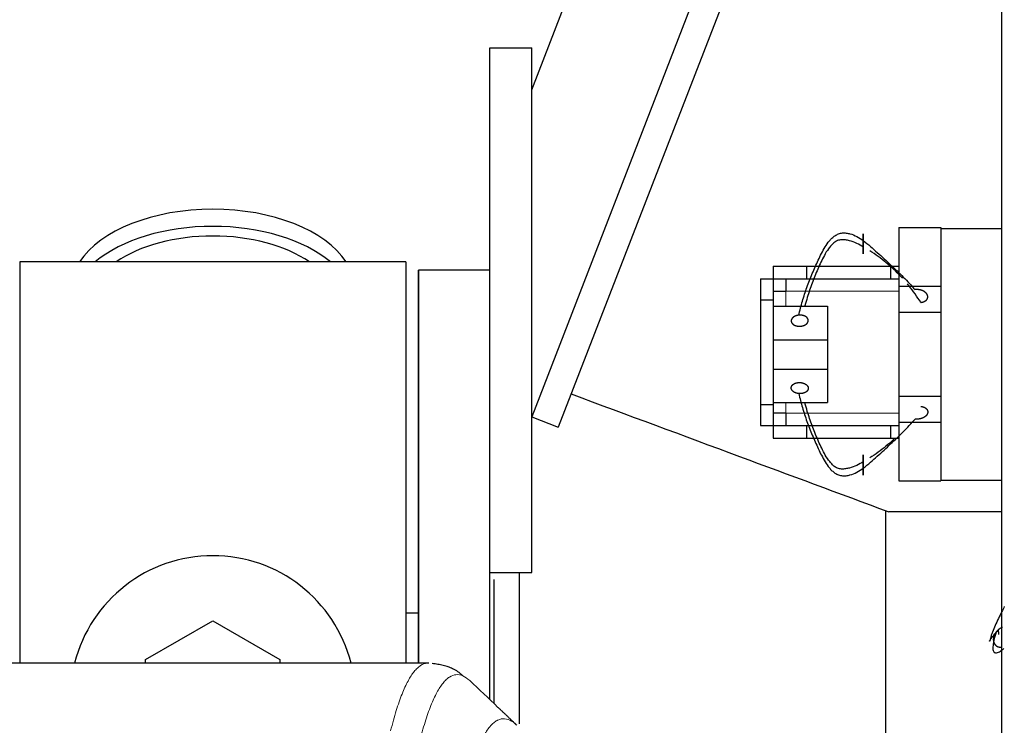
# Model space of a CAD drawing. Header units: inches. Extents: x 0 to 29700, y -16 to 21000.
# Tile 120 of 213: x 6777 to 7012, y 17187 to 17356. Entities that reach past the tile are written whole.
import ezdxf
from ezdxf.lldxf.tags import DXFTag

# ---------------------------------------------------------------- set-up
doc = ezdxf.new("R2010")
doc.units = ezdxf.units.IN
doc.layers.add('1', color=7, linetype='Continuous', true_color=0xffffff)
tags = doc.linetypes.add('DASHED', pattern=[25.72, 12.86, -12.86]).pattern_tags.tags
tags[6:7] = [DXFTag(74, 4), DXFTag(75, 0), DXFTag(340, '0'), DXFTag(46, 0.0), DXFTag(50, 0.0), DXFTag(44, 0.0), DXFTag(45, 0.0)]
tags[4:5] = [DXFTag(74, 4), DXFTag(75, 0), DXFTag(340, '0'), DXFTag(46, 0.0), DXFTag(50, 0.0), DXFTag(44, 0.0), DXFTag(45, 0.0)]

msp = doc.modelspace()

# ---------------------------------------------------------------- linework, layer by layer
at = {"layer": '1', "color": 2, "linetype": 'Continuous', "lineweight": 25}
for p, q in [((7011.127, 16803.4), (7011.127, 17603.4)), ((6899.128, 17338.902), (6991.996, 17578.898)), ((7011.126, 17550.395), (6899.127, 17260.958)), ((7011.126, 17531.597), (6905.453, 17258.51)), ((6889.127, 17223.9), (6889.127, 17348.9)), ((6889.127, 17348.9), (6899.127, 17348.9)), ((6899.127, 17223.9), (6899.127, 17348.9)), ((6986.627, 17306.1), (6986.627, 17292.1)), ((6986.627, 17306.1), (6996.627, 17306.1)), ((6996.627, 17306.1), (6996.627, 17305.9)), ((6996.627, 17305.9), (6996.627, 17290.927)), ((6996.627, 17305.9), (7011.127, 17305.9)), ((6869.127, 17297.9), (6777.127, 17297.9)), ((6777.127, 17297.9), (6777.127, 17202.3)), ((6869.127, 17297.9), (6869.127, 17202.3)), ((6889.127, 17295.9), (6872.127, 17295.9)), ((6872.127, 17202.302), (6872.127, 17295.9)), ((6956.629, 17296.9), (6964.627, 17296.9)), ((6956.629, 17296.9), (6956.629, 17293.898)), ((6964.627, 17296.9), (6984.627, 17296.9)), ((6964.627, 17296.9), (6964.627, 17293.9)), ((6984.627, 17296.9), (6986.627, 17296.9)), ((6984.627, 17296.9), (6984.627, 17293.9)), ((6953.627, 17293.898), (6953.627, 17288.898)), ((6953.627, 17293.898), (6956.677, 17293.898)), ((6956.677, 17293.898), (6956.677, 17288.898)), ((6959.627, 17293.9), (6959.627, 17290.9)), ((6964.627, 17293.9), (6984.627, 17293.9)), ((6984.627, 17293.9), (6986.627, 17293.9)), ((6956.677, 17290.9), (6959.677, 17290.9)), ((6986.627, 17292.1), (6986.627, 17285.9)), ((6986.627, 17292.1), (6996.627, 17292.1)), ((6996.627, 17290.927), (6996.627, 17285.9)), ((6953.627, 17288.898), (6953.627, 17263.902)), ((6953.627, 17288.898), (6956.677, 17288.898)), ((6956.677, 17288.898), (6956.677, 17263.902)), ((6956.677, 17287.371), (6969.627, 17287.371)), ((6969.627, 17287.371), (6969.627, 17279.371)), ((6986.627, 17285.9), (6996.627, 17285.9)), ((6986.627, 17285.9), (6986.627, 17265.9)), ((6996.627, 17285.9), (6996.627, 17265.9)), ((6956.677, 17279.371), (6969.627, 17279.371)), ((6969.627, 17279.371), (6969.627, 17272.371)), ((6956.677, 17272.371), (6969.627, 17272.371)), ((6969.627, 17272.371), (6969.627, 17264.371)), ((6986.627, 17265.9), (6986.627, 17259.7)), ((6986.627, 17265.9), (6996.627, 17265.9)), ((6996.627, 17265.9), (6996.627, 17260.873)), ((6953.627, 17263.902), (6953.627, 17258.902)), ((6953.627, 17263.902), (6956.677, 17263.902)), ((6956.677, 17264.371), (6969.627, 17264.371)), ((6956.677, 17263.902), (6956.677, 17258.902)), ((6899.127, 17260.958), (6905.453, 17258.51)), ((6959.677, 17261.9), (6956.677, 17261.9)), ((6959.627, 17261.9), (6959.627, 17258.9)), ((6996.627, 17260.873), (6996.627, 17245.9)), ((6953.627, 17258.902), (6956.677, 17258.902)), ((6956.629, 17258.902), (6956.629, 17255.9)), ((6964.627, 17258.9), (6984.627, 17258.9)), ((6964.627, 17258.9), (6964.627, 17255.9)), ((6984.627, 17258.9), (6986.627, 17258.9)), ((6984.627, 17258.9), (6984.627, 17255.9)), ((6986.627, 17259.7), (6986.627, 17245.7)), ((6986.627, 17259.7), (6996.627, 17259.7)), ((6956.629, 17255.9), (6964.627, 17255.9)), ((6964.627, 17255.9), (6984.627, 17255.9)), ((6984.627, 17255.9), (6986.627, 17255.9)), ((6986.627, 17245.7), (6996.627, 17245.7)), ((6996.627, 17245.9), (6996.627, 17245.7)), ((6996.627, 17245.9), (7011.127, 17245.9)), ((6983.517, 17149.269), (6983.517, 17238.531)), ((7011.127, 17238.35), (6984.225, 17238.35)), ((6889.127, 17193.68), (6889.127, 17223.902)), ((6889.127, 17223.9), (6899.127, 17223.9)), ((6896.127, 17223.897), (6896.127, 17187.839)), ((6872.117, 17214.163), (6869.088, 17214.163)), ((6807.127, 17203.138), (6823.127, 17212.375)), ((6823.127, 17212.375), (6839.127, 17203.138)), ((6874.561, 17202.295), (6611.693, 17202.295)), ((6807.127, 17202.295), (6807.127, 17203.138)), ((6839.127, 17203.138), (6839.127, 17202.295))]:
    msp.add_line(p, q, dxfattribs=at)
at = {"layer": '1', "color": 2, "linetype": 'DASHED', "lineweight": 25}
for p, q in [((6889.127, 17295.9), (6872.127, 17295.9)), ((6872.127, 17295.9), (6872.127, 17202.292)), ((6890.127, 17222.213), (6890.127, 17192.698))]:
    msp.add_line(p, q, dxfattribs=at)
at = {"layer": '1', "color": 110, "linetype": 'Continuous', "lineweight": 13}
for p, q in [((6959.677, 17290.9), (6959.677, 17287.371)), ((6959.677, 17290.9), (6986.629, 17290.9)), ((6959.677, 17264.371), (6959.677, 17261.9)), ((6986.629, 17261.9), (6959.677, 17261.9))]:
    msp.add_line(p, q, dxfattribs=at)
at = {"layer": '1', "color": 2, "linetype": 'Continuous', "lineweight": 25}
msp.add_arc((6823.127, 17193.9), 34, 14.29875, 165.70125, dxfattribs=at)
for centre, major_axis, start_param, end_param in [((6823.127, 17290.97), (34, 0), 0.3633693, 2.7782723), ((6823.127, 17286.874), (34, 0), 0.6009523, 2.5406894), ((6823.127, 17286.874), (-30, 0), 4.712389, 5.5877152), ((6823.127, 17286.874), (-30, 0), 3.8370627, 4.712389)]:
    msp.add_ellipse(centre, major_axis=major_axis, ratio=0.5735764, start_param=start_param, end_param=end_param, dxfattribs=at)
for points, degree, knots in [([(6962.767, 17285.209), (6963.012, 17286.319), (6963.58, 17288.544), (6964.659, 17291.854), (6965.733, 17294.576), (6966.655, 17296.736), (6967.381, 17298.342), (6968.146, 17299.933), (6968.995, 17301.492), (6969.829, 17302.727), (6970.542, 17303.494), (6970.995, 17303.892), (6971.364, 17304.164), (6971.77, 17304.403), (6972.359, 17304.658), (6973.147, 17304.842), (6974.061, 17304.805), (6975.23, 17304.572), (6976.623, 17303.992), (6977.636, 17303.335), (6978.127, 17302.981)], 3, [0, 0, 0, 0, 0.125, 0.25, 0.375, 0.4375, 0.5, 0.5625, 0.625, 0.6875, 0.71875, 0.734375, 0.75, 0.765625, 0.78125, 0.8125, 0.84375, 0.875, 0.9375, 1, 1, 1, 1]), ([(6978.127, 17301.463), (6977.621, 17301.772), (6976.576, 17302.359), (6975.114, 17302.91), (6973.881, 17303.161), (6972.924, 17303.234), (6972.118, 17303.06), (6971.525, 17302.782), (6971.123, 17302.496), (6970.761, 17302.165), (6970.32, 17301.689), (6969.627, 17300.807), (6968.814, 17299.475), (6967.991, 17297.841), (6967.259, 17296.185), (6966.573, 17294.519), (6965.717, 17292.287), (6964.906, 17289.935), (6964.388, 17288.126), (6964.211, 17287.453)], 3, [0, 0, 0, 0, 0.0758783, 0.1517566, 0.1896957, 0.2276349, 0.265574, 0.2845436, 0.3035132, 0.3224827, 0.3414523, 0.3793915, 0.4552697, 0.531148, 0.6070263, 0.6829046, 0.7587829, 0.9105395, 1, 1, 1, 1]), ([(6978.127, 17302.981), (6978.127, 17303.157), (6978.127, 17303.467), (6978.127, 17303.751), (6978.127, 17304.001), (6978.127, 17304.225), (6978.127, 17304.396), (6978.127, 17304.472), (6978.127, 17304.535), (6978.127, 17304.58), (6978.127, 17304.63), (6978.127, 17304.644), (6978.127, 17304.638), (6978.127, 17304.609), (6978.127, 17304.522), (6978.127, 17304.439), (6978.127, 17304.344), (6978.127, 17304.227), (6978.127, 17304.026), (6978.127, 17303.827), (6978.127, 17303.664), (6978.127, 17303.492), (6978.127, 17303.254), (6978.127, 17302.951), (6978.127, 17302.582), (6978.127, 17302.217), (6978.127, 17301.87), (6978.127, 17301.596), (6978.127, 17301.463)], 5, [0, 0, 0, 0, 0, 0, 0.1360851, 0.25, 0.25, 0.25, 0.2708653, 0.3748173, 0.375, 0.375, 0.375, 0.4789488, 0.5, 0.5, 0.5, 0.5828898, 0.625, 0.625, 0.625, 0.6871801, 0.75, 0.75, 0.75, 0.7916704, 0.8957455, 1, 1, 1, 1, 1, 1]), ([(6978.127, 17302.981), (6978.7, 17302.538), (6979.829, 17301.593), (6981.469, 17300.129), (6983.069, 17298.668), (6984.634, 17297.22), (6986.162, 17295.777), (6988.163, 17293.822), (6989.564, 17292.314), (6990.45, 17291.299)], 3, [0, 0, 0, 0, 0.125, 0.25, 0.375, 0.5, 0.625, 0.75, 1, 1, 1, 1]), ([(6978.127, 17301.463), (6978.127, 17301.285), (6978.127, 17300.98), (6978.127, 17300.704), (6978.127, 17300.461), (6978.127, 17300.213), (6978.127, 17300.051), (6978.127, 17299.977), (6978.127, 17299.916), (6978.127, 17299.859), (6978.127, 17299.813), (6978.127, 17299.801), (6978.127, 17299.81), (6978.127, 17299.847), (6978.127, 17299.913), (6978.127, 17299.947), (6978.127, 17299.987), (6978.127, 17300.035), (6978.127, 17300.119), (6978.127, 17300.175), (6978.127, 17300.237), (6978.127, 17300.304), (6978.127, 17300.483), (6978.127, 17300.648), (6978.127, 17300.817), (6978.127, 17300.994), (6978.127, 17301.285), (6978.127, 17301.508), (6978.127, 17301.692), (6978.127, 17301.875), (6978.127, 17302.135), (6978.127, 17302.382), (6978.127, 17302.556), (6978.127, 17302.726), (6978.127, 17302.891), (6978.127, 17302.981)], 5, [0, 0, 0, 0, 0, 0, 0.1404182, 0.25, 0.25, 0.25, 0.3061889, 0.375, 0.375, 0.375, 0.4101882, 0.5, 0.5, 0.5, 0.5143157, 0.5625, 0.5625, 0.5625, 0.5651452, 0.6182864, 0.625, 0.625, 0.625, 0.7226815, 0.75, 0.75, 0.75, 0.8267229, 0.875, 0.875, 0.875, 0.9303577, 1, 1, 1, 1, 1, 1]), ([(6987.425, 17294.067), (6986.892, 17294.647), (6985.772, 17295.785), (6983.991, 17297.379), (6982.127, 17298.867), (6980.691, 17299.903), (6979.865, 17300.445), (6979.699, 17300.551)], 3, [0, 0, 0, 0, 0.2318588, 0.4684192, 0.7049796, 0.94154, 1, 1, 1, 1]), ([(6991.807, 17288.256), (6990.955, 17289.637), (6989.917, 17291.11), (6988.785, 17292.5), (6988.664, 17292.646)], 3, [0, 0, 0, 0, 0.8944044, 1, 1, 1, 1]), ([(6991.807, 17288.256), (6991.951, 17288.271), (6992.236, 17288.32), (6992.569, 17288.421), (6992.866, 17288.568), (6993.102, 17288.758), (6993.261, 17288.934), (6993.365, 17289.086), (6993.423, 17289.208), (6993.46, 17289.336), (6993.483, 17289.509), (6993.483, 17289.705), (6993.463, 17289.836), (6993.424, 17289.965), (6993.358, 17290.11), (6993.241, 17290.308), (6993.153, 17290.42), (6993.051, 17290.526), (6992.937, 17290.624), (6992.734, 17290.778), (6992.604, 17290.863), (6992.464, 17290.941), (6992.317, 17291.011), (6992.024, 17291.128), (6991.676, 17291.24), (6991.336, 17291.307), (6990.986, 17291.335), (6990.637, 17291.32), (6990.45, 17291.299)], 5, [0, 0, 0, 0, 0, 0, 0.1042545, 0.2083296, 0.25, 0.25, 0.25, 0.3128199, 0.375, 0.375, 0.375, 0.4171102, 0.5, 0.5, 0.5, 0.5210512, 0.625, 0.625, 0.625, 0.6251827, 0.7291347, 0.75, 0.75, 0.75, 0.8639149, 1, 1, 1, 1, 1, 1]), ([(6962.767, 17285.209), (6962.595, 17285.193), (6962.283, 17285.143), (6961.989, 17285.054), (6961.724, 17284.932), (6961.483, 17284.769), (6961.296, 17284.612), (6961.138, 17284.451), (6961.014, 17284.257), (6960.947, 17284.052), (6960.938, 17283.862), (6960.957, 17283.69), (6960.999, 17283.519), (6961.097, 17283.319), (6961.254, 17283.134), (6961.461, 17282.975), (6961.659, 17282.86), (6961.873, 17282.757), (6962.153, 17282.656), (6962.463, 17282.591), (6962.786, 17282.567), (6963.054, 17282.576), (6963.186, 17282.588)], 5, [0, 0, 0, 0, 0, 0, 0.1360851, 0.25, 0.25, 0.25, 0.2708653, 0.3748173, 0.4789488, 0.5, 0.5, 0.5, 0.5828898, 0.6871801, 0.75, 0.75, 0.75, 0.7916704, 0.8957455, 1, 1, 1, 1, 1, 1]), ([(6963.186, 17282.588), (6963.364, 17282.604), (6963.676, 17282.656), (6963.969, 17282.747), (6964.233, 17282.87), (6964.504, 17283.054), (6964.708, 17283.235), (6964.866, 17283.417), (6964.97, 17283.616), (6965.015, 17283.823), (6965.011, 17283.995), (6964.992, 17284.123), (6964.968, 17284.22), (6964.898, 17284.4), (6964.764, 17284.592), (6964.591, 17284.754), (6964.428, 17284.865), (6964.224, 17284.975), (6964.006, 17285.072), (6963.716, 17285.163), (6963.401, 17285.215), (6963.077, 17285.227), (6962.856, 17285.216), (6962.767, 17285.209)], 5, [0, 0, 0, 0, 0, 0, 0.1404182, 0.25, 0.25, 0.25, 0.3061889, 0.4101882, 0.5, 0.5, 0.5, 0.5143157, 0.5651452, 0.6182864, 0.7226815, 0.75, 0.75, 0.75, 0.8267229, 0.9303577, 1, 1, 1, 1, 1, 1]), ([(6962.767, 17266.533), (6963.012, 17265.422), (6963.58, 17263.197), (6964.659, 17259.888), (6965.733, 17257.165), (6966.655, 17255.005), (6967.381, 17253.4), (6968.146, 17251.809), (6968.995, 17250.249), (6969.829, 17249.015), (6970.542, 17248.248), (6970.995, 17247.85), (6971.364, 17247.578), (6971.77, 17247.338), (6972.359, 17247.084), (6973.147, 17246.9), (6974.061, 17246.936), (6975.23, 17247.169), (6976.623, 17247.75), (6977.636, 17248.407), (6978.127, 17248.76)], 3, [0, 0, 0, 0, 0.125, 0.25, 0.375, 0.4375, 0.5, 0.5625, 0.625, 0.6875, 0.71875, 0.734375, 0.75, 0.765625, 0.78125, 0.8125, 0.84375, 0.875, 0.9375, 1, 1, 1, 1]), ([(6978.127, 17250.278), (6977.621, 17249.97), (6976.576, 17249.383), (6975.114, 17248.832), (6973.881, 17248.581), (6972.924, 17248.508), (6972.118, 17248.681), (6971.525, 17248.96), (6971.123, 17249.246), (6970.761, 17249.576), (6970.32, 17250.053), (6969.627, 17250.934), (6968.814, 17252.266), (6967.991, 17253.901), (6967.259, 17255.557), (6966.573, 17257.222), (6965.717, 17259.454), (6964.906, 17261.806), (6964.388, 17263.615), (6964.211, 17264.288)], 3, [0, 0, 0, 0, 0.0758783, 0.1517566, 0.1896957, 0.2276349, 0.265574, 0.2845436, 0.3035132, 0.3224827, 0.3414523, 0.3793915, 0.4552697, 0.531148, 0.6070263, 0.6829046, 0.7587829, 0.9105395, 1, 1, 1, 1]), ([(6991.807, 17263.485), (6991.861, 17263.479), (6991.969, 17263.464), (6992.128, 17263.434), (6992.336, 17263.379), (6992.536, 17263.309), (6992.724, 17263.225), (6992.898, 17263.126), (6993.053, 17263.014), (6993.188, 17262.89), (6993.266, 17262.793), (6993.316, 17262.722), (6993.359, 17262.648), (6993.396, 17262.573), (6993.426, 17262.495), (6993.45, 17262.416), (6993.477, 17262.29), (6993.485, 17262.127), (6993.469, 17261.963), (6993.428, 17261.801), (6993.365, 17261.644), (6993.281, 17261.495), (6993.175, 17261.353), (6993.052, 17261.22), (6992.913, 17261.096), (6992.76, 17260.98), (6992.595, 17260.875), (6992.419, 17260.78), (6992.234, 17260.694), (6992.041, 17260.62), (6991.84, 17260.556), (6991.633, 17260.504), (6991.422, 17260.464), (6991.208, 17260.436), (6990.991, 17260.421), (6990.663, 17260.418), (6990.45, 17260.442)], 2, [0, 0, 0, 0.015625, 0.03125, 0.0625, 0.09375, 0.125, 0.15625, 0.1875, 0.21875, 0.25, 0.2633929, 0.28125, 0.2946429, 0.3125, 0.3258929, 0.34375, 0.375, 0.40625, 0.4375, 0.46875, 0.5, 0.53125, 0.5625, 0.59375, 0.625, 0.65625, 0.6875, 0.71875, 0.75, 0.78125, 0.8125, 0.84375, 0.875, 0.90625, 0.9375, 1, 1, 1]), ([(6978.127, 17248.76), (6978.7, 17249.204), (6979.829, 17250.148), (6981.469, 17251.612), (6983.069, 17253.073), (6984.634, 17254.522), (6986.162, 17255.964), (6988.163, 17257.92), (6989.564, 17259.428), (6990.45, 17260.443)], 3, [0, 0, 0, 0, 0.125, 0.25, 0.375, 0.5, 0.625, 0.75, 1, 1, 1, 1]), ([(6985.662, 17255.887), (6985.114, 17255.368), (6983.954, 17254.333), (6982.127, 17252.875), (6980.691, 17251.839), (6979.865, 17251.297), (6979.699, 17251.191)], 3, [0, 0, 0, 0, 0.294909, 0.6086837, 0.9224584, 1, 1, 1, 1]), ([(6978.127, 17250.278), (6978.127, 17250.457), (6978.127, 17250.761), (6978.127, 17251.038), (6978.127, 17251.281), (6978.127, 17251.529), (6978.127, 17251.715), (6978.127, 17251.856), (6978.127, 17251.942), (6978.127, 17251.95), (6978.127, 17251.894), (6978.127, 17251.827), (6978.127, 17251.763), (6978.127, 17251.6), (6978.127, 17251.33), (6978.127, 17251.018), (6978.127, 17250.757), (6978.127, 17250.456), (6978.127, 17250.152), (6978.127, 17249.783), (6978.127, 17249.423), (6978.127, 17249.079), (6978.127, 17248.85), (6978.127, 17248.76)], 5, [0, 0, 0, 0, 0, 0, 0.1404182, 0.25, 0.25, 0.25, 0.3061889, 0.4101882, 0.5, 0.5, 0.5, 0.5143157, 0.5651452, 0.6182864, 0.7226815, 0.75, 0.75, 0.75, 0.8267229, 0.9303577, 1, 1, 1, 1, 1, 1]), ([(6978.127, 17248.76), (6978.127, 17248.585), (6978.127, 17248.274), (6978.127, 17247.99), (6978.127, 17247.74), (6978.127, 17247.517), (6978.127, 17247.346), (6978.127, 17247.205), (6978.127, 17247.105), (6978.127, 17247.079), (6978.127, 17247.132), (6978.127, 17247.219), (6978.127, 17247.338), (6978.127, 17247.551), (6978.127, 17247.848), (6978.127, 17248.19), (6978.127, 17248.487), (6978.127, 17248.79), (6978.127, 17249.159), (6978.127, 17249.524), (6978.127, 17249.871), (6978.127, 17250.145), (6978.127, 17250.278)], 5, [0, 0, 0, 0, 0, 0, 0.1360851, 0.25, 0.25, 0.25, 0.2708653, 0.3748173, 0.4789488, 0.5, 0.5, 0.5, 0.5828898, 0.6871801, 0.75, 0.75, 0.75, 0.7916704, 0.8957455, 1, 1, 1, 1, 1, 1]), ([(7011.721, 17215.766), (7011.52, 17215.363), (7011.046, 17214.405), (7010.307, 17212.901), (7009.527, 17211.266), (7008.953, 17209.934), (7008.655, 17209.053), (7008.522, 17208.576), (7008.439, 17208.246), (7008.372, 17207.96), (7008.291, 17207.681), (7008.224, 17207.508), (7008.213, 17207.581), (7008.336, 17207.832), (7008.736, 17208.383), (7009.227, 17208.97), (7009.49, 17209.278)], 3, [0, 0, 0, 0, 0.0831734, 0.1977767, 0.31238, 0.4269834, 0.484285, 0.5129359, 0.5415867, 0.5702375, 0.5988883, 0.65619, 0.7134917, 0.7707933, 0.8853967, 1, 1, 1, 1]), ([(7009.747, 17209.641), (7009.536, 17208.954), (7009.194, 17207.698), (7008.974, 17206.083), (7009.033, 17205.209), (7009.311, 17204.836), (7009.748, 17204.688), (7010.526, 17204.924), (7011.244, 17205.469), (7011.597, 17205.792)], 3, [0, 0, 0, 0, 0.1909663, 0.3575927, 0.5179943, 0.5975591, 0.6773311, 0.8376008, 1, 1, 1, 1]), ([(7009.49, 17209.278), (7009.414, 17209.145), (7009.278, 17208.871), (7009.154, 17208.524), (7009.088, 17208.159), (7009.093, 17207.79), (7009.137, 17207.487), (7009.194, 17207.25), (7009.259, 17207.077), (7009.346, 17206.914), (7009.49, 17206.716), (7009.676, 17206.514), (7009.819, 17206.398), (7009.978, 17206.303), (7010.175, 17206.219), (7010.467, 17206.133), (7010.65, 17206.104), (7010.834, 17206.097), (7011.018, 17206.112), (7011.182, 17206.139), (7011.196, 17206.141), (7011.211, 17206.144), (7011.225, 17206.147), (7011.239, 17206.15)], 5, [0, 0, 0, 0, 0, 0, 0.1642046, 0.3281265, 0.3937589, 0.3937589, 0.3937589, 0.4927025, 0.5906384, 0.5906384, 0.5906384, 0.6569635, 0.7875178, 0.7875178, 0.7875178, 0.8206742, 0.9843973, 0.9843973, 0.9843973, 0.9846851, 1, 1, 1, 1, 1, 1]), ([(7011.277, 17210.797), (7011.249, 17210.787), (7011.143, 17210.749), (7011.039, 17210.706), (7010.937, 17210.657), (7010.695, 17210.529), (7010.32, 17210.281), (7010.042, 17210.038), (7009.797, 17209.761), (7009.591, 17209.457), (7009.49, 17209.278)], 5, [0, 0, 0, 0, 0, 0, 0.0631948, 0.2351085, 0.2351085, 0.2351085, 0.5703811, 1, 1, 1, 1, 1, 1]), ([(7009.49, 17209.278), (7009.866, 17209.654), (7010.328, 17210.131), (7010.798, 17210.636), (7010.855, 17210.698)], 3, [0, 0, 0, 0, 0.8772892, 1, 1, 1, 1])]:
    msp.add_open_spline(points, degree=degree, knots=knots, dxfattribs=at)
for points, degree in [([(6956.677, 17293.9), (6964.627, 17293.9)], 1), ([(6962.767, 17266.532), (6962.373, 17266.567), (6961.662, 17266.831), (6961.159, 17267.238), (6960.916, 17267.745), (6960.988, 17268.26), (6961.373, 17268.731), (6961.992, 17269.051), (6962.789, 17269.19), (6963.186, 17269.153)], 2), ([(6963.186, 17269.153), (6963.581, 17269.118), (6964.291, 17268.852), (6964.794, 17268.446), (6965.037, 17267.939), (6964.966, 17267.425), (6964.581, 17266.953), (6963.963, 17266.635), (6963.166, 17266.497), (6962.767, 17266.532)], 2), ([(6956.677, 17258.9), (6964.627, 17258.9)], 1), ([(7010.227, 17210.177), (7010.284, 17209.857), (7010.335, 17209.546), (7010.352, 17209.128)], 3), ([(6882.608, 17199.344), (6880.244, 17201.731), (6875.38, 17202.166)], 2), ([(6891.077, 17191.752), (6888.831, 17193.884), (6886.583, 17196.016), (6884.335, 17198.148)], 3), ([(6895.586, 17187.474), (6891.077, 17191.752)], 1)]:
    msp.add_open_spline(points, degree=degree, dxfattribs=at)
at = {"layer": '1', "color": 2, "linetype": 'DASHED', "lineweight": 25}
msp.add_open_spline([(6908.52, 17266.434), (6921.889, 17261.475), (6935.258, 17256.515), (6960.492, 17247.154), (6972.358, 17242.753), (6984.224, 17238.351)], degree=3, knots=[0, 0, 0, 0, 0.5297878, 0.5297878, 1, 1, 1, 1], dxfattribs=at)
at = {"layer": '1', "color": 110, "linetype": 'Continuous', "lineweight": 13}
for points, knots in [([(6865.494, 17186.174), (6865.931, 17187.913), (6866.822, 17191.109), (6867.742, 17193.744), (6868.444, 17195.509), (6868.68, 17196.062), (6869.156, 17197.098), (6869.396, 17197.581), (6870.121, 17198.924), (6870.612, 17199.679), (6871.236, 17200.446), (6871.361, 17200.591), (6871.613, 17200.862), (6871.991, 17201.243), (6872.373, 17201.544), (6873.144, 17202.042), (6873.757, 17202.266), (6874.38, 17202.295), (6874.474, 17202.295)], [0, 0, 0, 0, 0.1619105, 0.3238211, 0.3238211, 0.4047764, 0.4047764, 0.4857316, 0.4857316, 0.6476422, 0.6476422, 0.6881198, 0.6881198, 0.7285974, 0.8095527, 0.8095527, 0.9714633, 1, 1, 1, 1]), ([(6884.335, 17198.148), (6883.777, 17198.661), (6882.675, 17199.405), (6881.065, 17199.676), (6880.022, 17199.294), (6879.25, 17198.796), (6878.867, 17198.495), (6878.488, 17198.114), (6878.237, 17197.842), (6878.111, 17197.698), (6877.487, 17196.931), (6876.995, 17196.176), (6876.269, 17194.834), (6876.028, 17194.351), (6875.552, 17193.315), (6875.316, 17192.763), (6874.613, 17190.999), (6873.691, 17188.366), (6872.799, 17185.173), (6872.361, 17183.435)], [0, 0, 0, 0, 0.125, 0.25, 0.375, 0.375, 0.4375, 0.46875, 0.46875, 0.5, 0.5, 0.625, 0.625, 0.6875, 0.6875, 0.75, 0.75, 0.875, 1, 1, 1, 1]), ([(6883.358, 17172.72), (6883.414, 17172.943), (6883.47, 17173.163), (6883.582, 17173.6), (6883.75, 17174.247), (6884.146, 17175.71), (6884.489, 17176.882), (6885.182, 17179.116), (6886.123, 17181.803), (6887.581, 17184.961), (6888.586, 17186.483), (6889.159, 17187.175), (6889.223, 17187.25), (6889.351, 17187.395), (6889.544, 17187.605), (6889.995, 17188.048), (6890.387, 17188.345), (6890.715, 17188.547), (6890.781, 17188.585), (6890.913, 17188.657), (6891.111, 17188.758), (6891.576, 17188.945), (6891.979, 17189.023), (6892.791, 17189.07), (6893.888, 17188.84), (6895.016, 17188.025), (6895.587, 17187.472)], [0, 0, 0, 0, 0.015625, 0.015625, 0.03125, 0.0625, 0.125, 0.125, 0.25, 0.375, 0.5, 0.5, 0.515625, 0.515625, 0.53125, 0.5625, 0.625, 0.625, 0.640625, 0.640625, 0.65625, 0.6875, 0.75, 0.75, 0.875, 1, 1, 1, 1])]:
    msp.add_open_spline(points, degree=3, knots=knots, dxfattribs=at)

doc.saveas('drawing.dxf')
